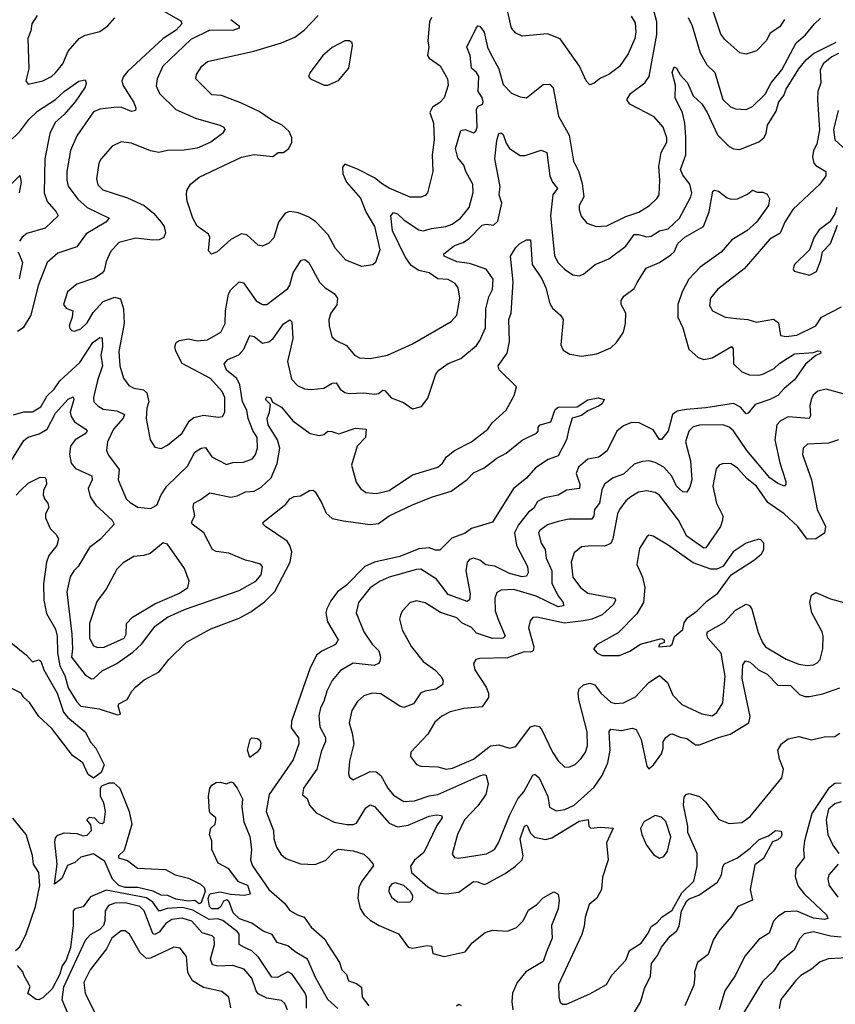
# Model space of a CAD drawing. Extents: x 1690054 to 1842981, y 782881 to 914114.
# Tile 59 of 256: x 1726805 to 1730668, y 810282 to 814944. Entities that reach past the tile are written whole.
import ezdxf

# ---------------------------------------------------------------- set-up
doc = ezdxf.new("R2010")
doc.units = 0

msp = doc.modelspace()

# ---------------------------------------------------------------- linework, layer by layer
at = {"layer": '0CON10XD'}
for points in [[(1727805.7, 814945), (1727843.8, 814915), (1727843.8, 814905), (1727815, 814893.8), (1727705, 814894.8), (1727615, 814850.3), (1727482.2, 814725), (1727455.3, 814665), (1727450.9, 814630.9), (1727467.8, 814595), (1727545, 814518.7), (1727637.7, 814477.7), (1727752.5, 814445), (1727771.2, 814435), (1727776, 814425), (1727766, 814405), (1727710, 814365), (1727645, 814336.5), (1727583.9, 814326.1), (1727505, 814324.7), (1727464.7, 814314.7), (1727425, 814323.8), (1727335, 814359.6), (1727285, 814365.6), (1727242.5, 814345), (1727190.6, 814285), (1727179.5, 814265), (1727168.9, 814191.1), (1727175, 814162.2), (1727199.4, 814139.4), (1727315, 814100.3), (1727395, 814063.8), (1727438.5, 814028.5), (1727475.4, 813985), (1727488.7, 813965), (1727495.4, 813935), (1727487.4, 813912.6), (1727465, 813902.1), (1727435, 813900), (1727355, 813910.5), (1727275, 813889.2), (1727235.5, 813845), (1727215, 813798.8), (1727205, 813756.7), (1727195.4, 813744.6), (1727159.4, 813720.6), (1727075, 813691.5), (1727030.6, 813655), (1727011.9, 813595), (1727025, 813578.6), (1727056.2, 813565), (1727053.3, 813535), (1727039.2, 813495), (1727042.1, 813482.1), (1727052.1, 813472.1), (1727065, 813470), (1727095, 813480.6), (1727125, 813509.4), (1727152.2, 813557.8), (1727199.9, 813610.1), (1727255, 813630.8), (1727281.7, 813621.7), (1727296.6, 813575), (1727300, 813505), (1727275, 813372.5), (1727279.1, 813305), (1727296.1, 813246.1), (1727322.4, 813212.4), (1727345, 813199.5), (1727392.1, 813192.1), (1727407.5, 813177.5), (1727417.1, 813135), (1727406.4, 813105), (1727403.5, 813055), (1727422.9, 812955), (1727445, 812920), (1727475, 812914.4), (1727505, 812929.4), (1727575, 812985.7), (1727607.1, 813042.9), (1727629.5, 813060.5), (1727675, 813071.4), (1727745, 813062.5), (1727765, 813066), (1727776.9, 813085), (1727777.2, 813155), (1727764.2, 813184.2), (1727708.2, 813245), (1727575, 813316.4), (1727543.7, 813375), (1727540, 813395), (1727545.6, 813415), (1727560, 813425), (1727605, 813433.8), (1727645, 813424.1), (1727695, 813428.9), (1727756.9, 813465), (1727778.2, 813505), (1727780, 813565), (1727793.2, 813645), (1727805.5, 813665), (1727845, 813702.5), (1727865, 813697.5), (1727925, 813612.2), (1727955, 813595.6), (1727975, 813595.6), (1728075, 813670.9), (1728085, 813687.5), (1728100.2, 813745), (1728138, 813805), (1728155, 813808.5), (1728174.4, 813795), (1728225, 813701.8), (1728251.5, 813675), (1728295, 813647.7), (1728310.9, 813625), (1728306.2, 813593.8), (1728278.1, 813555), (1728269.2, 813525), (1728270, 813495), (1728283.1, 813443.1), (1728304.5, 813424.5), (1728352.2, 813402.2), (1728390.8, 813355), (1728415, 813342.7), (1728465, 813340), (1728546.7, 813355), (1728665, 813410), (1728849.2, 813515), (1728875.6, 813545), (1728889.5, 813625), (1728881.4, 813675), (1728868, 813695), (1728835, 813714.5), (1728785, 813716.5), (1728745, 813745.9), (1728695, 813756.6), (1728659.7, 813779.7), (1728631, 813821), (1728570, 813945), (1728562.3, 814015), (1728575, 814031.5), (1728595, 814024.6), (1728625.4, 813995), (1728695, 813950), (1728716.2, 813943.8), (1728755, 813955.8), (1728823.8, 813965), (1728853.4, 813976.6), (1728892.7, 814005), (1728933.5, 814055), (1728953.4, 814126.6), (1728950.5, 814165), (1728917.7, 814225), (1728908.5, 814255), (1728880.2, 814290.2), (1728868.7, 814335), (1728895, 814420), (1728915, 814424.2), (1728955, 814409.2), (1728965, 814416.7), (1728971.9, 814435), (1728969.1, 814520.9), (1728975.8, 814534.2), (1728996.7, 814545), (1729000, 814555), (1728995, 814576.2), (1728976.7, 814605), (1728979.1, 814675), (1728967.8, 814695), (1728944.7, 814715), (1728939.2, 814775), (1728923.3, 814815), (1728966.2, 814905), (1728975, 814915.8), (1728985, 814913.8), (1729004.2, 814885), (1729020.4, 814815), (1729034.6, 814785), (1729075, 814711.2), (1729095, 814637.1), (1729135, 814596.9), (1729175, 814578.5), (1729205, 814574.5), (1729285, 814638.1), (1729315, 814639.4), (1729332.3, 814622.3), (1729356.9, 814486.9), (1729408.1, 814398.1), (1729428.2, 814275), (1729453.1, 814223.1), (1729468.5, 814168.5), (1729477.6, 814105), (1729454.6, 814065), (1729454.6, 814045), (1729463.6, 814013.6), (1729490.9, 813980.9), (1729535, 813964.6), (1729585, 813967.9), (1729675, 814012.2), (1729736.9, 814033.1), (1729787.8, 814065), (1729822.7, 814097.3), (1729833.5, 814115), (1729836.7, 814185), (1729831.4, 814248.6), (1729843.6, 814315), (1729869.3, 814365), (1729870, 814385), (1729852.5, 814435), (1729809.5, 814485), (1729694.4, 814545), (1729681.2, 814565), (1729698.2, 814595), (1729765, 814645.5), (1729786.2, 814675), (1729823.2, 814875), (1729822.4, 814935), (1729787.8, 815065)], [(1730426.8, 814945), (1730405, 814910.6), (1730359.1, 814880.9), (1730340.5, 814845), (1730295, 814797.5), (1730245, 814780.8), (1730215, 814787.5), (1730145, 814851.1), (1730125.9, 814875.9), (1730060, 815075)], [(1729701.7, 814961.7), (1729719.9, 814929.9), (1729723, 814887), (1729717.7, 814855), (1729686.9, 814783.1), (1729645, 814723.1), (1729595, 814684.4), (1729555, 814668), (1729525, 814644), (1729505, 814636.2), (1729488, 814655), (1729455.8, 814725), (1729365, 814854.5), (1729305, 814877.8), (1729185, 814865.7), (1729155, 814880.8), (1729134.6, 814904.6), (1729108.5, 815015)], [(1727487.1, 814985), (1727568.3, 814938.3), (1727573.5, 814925), (1727545.4, 814895), (1727484.4, 814855.6), (1727315, 814699.1), (1727296.2, 814675), (1727289.2, 814655), (1727292.9, 814635), (1727345, 814552.9), (1727355.6, 814525), (1727353.8, 814515), (1727335, 814509.5), (1727288.1, 814528.1), (1727265, 814529.7), (1727185, 814520.9), (1727155, 814508.8), (1727076.1, 814395), (1727045.3, 814325), (1727027.6, 814225), (1727027.8, 814185), (1727035.3, 814155.3), (1727080, 814095), (1727124.8, 814054.8), (1727228, 814005), (1727212.9, 813985), (1727120.3, 813929.7), (1727075, 813868.8), (1726985, 813838.9), (1726935.4, 813795), (1726891.8, 813685), (1726858.1, 813545), (1726821.9, 813485), (1726795, 813467.2)], [(1726887.3, 814965), (1726862.7, 814925), (1726858.5, 814891.5), (1726843.2, 814855), (1726847.8, 814712.2), (1726834.3, 814654.3), (1726845, 814638.8), (1726915, 814655.6), (1726955, 814674.6), (1726975, 814692.7), (1727008.9, 814735), (1727035.3, 814795), (1727086.7, 814855), (1727115, 814871.5), (1727185, 814889.1), (1727221.8, 814915), (1727255, 814952.9)], [(1727698.8, 813928.8), (1727645, 813966), (1727624.4, 814005), (1727598.5, 814085), (1727595.7, 814114.3), (1727596, 814135), (1727614, 814165), (1727655, 814199.2), (1727855, 814293.2), (1727915, 814305.9), (1728003.8, 814296.2), (1728028.8, 814315), (1728055, 814315.7), (1728079.4, 814335), (1728094.4, 814365), (1728093.3, 814385), (1728080.6, 814415), (1728048.1, 814445), (1727998.7, 814468.7), (1727938.9, 814508.9), (1727855, 814549.1), (1727760, 814585), (1727715, 814589.1), (1727638.8, 814665), (1727642, 814685), (1727667.5, 814725), (1727695, 814747.1), (1727914.2, 814795.8), (1728045, 814834.2), (1728107.7, 814862.2), (1728151.8, 814895), (1728217.8, 814965)], [(1728755.6, 814954.4), (1728746.2, 814933.8), (1728737.8, 814845), (1728742.9, 814815), (1728735.9, 814775), (1728745, 814761.4), (1728796, 814726), (1728831.5, 814665), (1728833.8, 814635), (1728815, 814574.4), (1728795, 814552.5), (1728760.6, 814529.4), (1728748.2, 814505), (1728765.4, 814454.6), (1728767.7, 814375), (1728759.1, 814305), (1728761.5, 814225), (1728735.8, 814125), (1728725, 814112.5), (1728705, 814104.3), (1728655, 814103.8), (1728555, 814147.3), (1728522.7, 814165), (1728486, 814196), (1728405, 814235.9), (1728345, 814260), (1728334.5, 814245.5), (1728335.6, 814215), (1728352, 814175), (1728418.7, 814098.7), (1728444.1, 814034.1), (1728486.1, 813965), (1728511.2, 813855), (1728490, 813795), (1728476.8, 813783.2), (1728425, 813776), (1728350, 813805), (1728301.1, 813861.1), (1728265.8, 813925.8), (1728207.3, 813987.3), (1728175, 814009.2), (1728125, 814030), (1728085, 814036.7), (1728061.7, 814028.3), (1728030.4, 813985), (1728008.2, 813911.8), (1727985, 813886), (1727955, 813871.4), (1727935, 813876), (1727880.8, 813925), (1727855, 813929.6), (1727805, 813904.2), (1727740, 813845), (1727713.8, 813833.8), (1727699.3, 813849.3), (1727705.8, 813915), (1727698.8, 813928.8)], [(1729971.4, 814955), (1729990.5, 814915), (1730027.6, 814787.6), (1730060, 814730), (1730097.6, 814695), (1730135, 814566.5), (1730171.5, 814531.5), (1730195, 814521.5), (1730245, 814518.9), (1730275, 814533.5), (1730335, 814591.5), (1730364.8, 814645.2), (1730415, 814706.5), (1730482, 814835), (1730527.1, 814872.9), (1730568.8, 814925), (1730598.4, 814951.6)], [(1727225, 812881.4), (1727276.5, 812815), (1727271.5, 812765), (1727309.3, 812675), (1727327.4, 812657.4), (1727365, 812635.9), (1727425, 812629.4), (1727454.5, 812645.5), (1727475.5, 812695), (1727501.8, 812735), (1727599.6, 812830.4), (1727635, 812896.8), (1727665, 812915.5), (1727685, 812918.6), (1727714.8, 812874.8), (1727785, 812838.5), (1727815, 812847.5), (1727865, 812848.9), (1727908.1, 812865), (1727922.1, 812885), (1727931.1, 812915), (1727928.9, 812965), (1727908.8, 812998.8), (1727887.5, 813055), (1727881.3, 813095), (1727860.6, 813135), (1727848, 813215), (1727833.5, 813245), (1727785.2, 813285), (1727773.5, 813315), (1727790, 813335), (1727842.8, 813357.2), (1727866, 813384), (1727875.6, 813405.6), (1727895, 813448.1), (1727915, 813444.4), (1727955, 813412.1), (1727985, 813418.9), (1728005, 813435.4), (1728055, 813504.5), (1728085, 813523.8), (1728094.2, 813514.2), (1728098.9, 813435), (1728072.6, 813325), (1728092.3, 813242.3), (1728121.4, 813211.4), (1728154.5, 813195.5), (1728185, 813193.5), (1728245, 813200), (1728285, 813222.5), (1728304.4, 813224.4), (1728323.5, 813195), (1728345, 813179.1), (1728365, 813173.5), (1728435, 813176.8), (1728485, 813171.1), (1728505, 813174), (1728525, 813189.2), (1728535, 813188.5), (1728565, 813153.1), (1728622.1, 813132.1), (1728665, 813100.8), (1728707.2, 813112.8), (1728738, 813152), (1728775.6, 813265), (1728790, 813285), (1728835, 813315.6), (1728895, 813340.5), (1728967.7, 813402.2), (1728985, 813425.6), (1729011.3, 813485), (1729011.9, 813575), (1729027.4, 813632.6), (1729045, 813666.2), (1729047.1, 813715), (1729015, 813763.5), (1728935, 813790.2), (1728875, 813797.1), (1728815.8, 813825), (1728814.5, 813835), (1728865, 813875.3), (1728905, 813890), (1728935, 813910), (1728995, 813971.1), (1729015, 813976.7), (1729048.4, 813971.6), (1729069.5, 813990.5), (1729088.7, 814075), (1729076.6, 814115), (1729080.7, 814155), (1729056, 814285), (1729065, 814372.5), (1729075, 814405.7), (1729085, 814408.6), (1729095, 814401.4), (1729108.9, 814358.9), (1729124.4, 814334.4), (1729175, 814300.5), (1729199.4, 814300.6), (1729275, 814327.1), (1729301.5, 814315), (1729315.3, 814205.3), (1729327.9, 814175), (1729352.1, 814145), (1729330.7, 814115), (1729319.4, 814015), (1729337.2, 813827.2), (1729353.9, 813795), (1729385, 813762.2), (1729425, 813736.9), (1729455, 813730.8), (1729475, 813740), (1729530, 813785), (1729595, 813812.5), (1729675, 813871.1), (1729715, 813926.9), (1729735, 813927.3), (1729775, 813915.3), (1729795, 813918.5), (1729835, 813944.1), (1729875.6, 813954.4), (1729929.6, 814005), (1729983.8, 814105), (1729988.4, 814125), (1729979.4, 814165), (1729945, 814207.5), (1729935.3, 814235), (1729959.7, 814305), (1729959.3, 814389.3), (1729954.8, 814454.8), (1729943.7, 814503.7), (1729910, 814575), (1729911.5, 814635), (1729895.8, 814695), (1729905, 814721.2), (1729916, 814715), (1729933.1, 814683.1), (1729968.1, 814645), (1729995, 814584.2), (1730035, 814545.7), (1730061.2, 814505), (1730109.4, 814399.4), (1730165, 814344.6), (1730185, 814332.9), (1730215, 814329.6), (1730305, 814365.3), (1730329.6, 814385), (1730340.3, 814405), (1730347.1, 814445), (1730388.2, 814511.8), (1730400.7, 814555), (1730424.3, 814585), (1730435.8, 814615), (1730495, 814712.4), (1730530.4, 814755), (1730565, 814783.8), (1730672.4, 814837.6)], [(1728265, 814634.3), (1728315, 814655.7), (1728364.5, 814715), (1728381.9, 814821.9), (1728379.2, 814835), (1728366.7, 814845), (1728345, 814844.3), (1728285, 814813.3), (1728240.8, 814775), (1728181.2, 814695), (1728173.3, 814675), (1728182.5, 814665), (1728247.5, 814635), (1728265, 814634.3)], [(1730682.2, 814785), (1730651.2, 814768.8), (1730610, 814735), (1730596.1, 814705), (1730598.5, 814645), (1730585.3, 814604.7), (1730583, 814567), (1730593.1, 814423.1), (1730580.8, 814355), (1730564.8, 814325), (1730559.7, 814295), (1730565.6, 814265), (1730575, 814253.5), (1730622.9, 814225), (1730623.5, 814205), (1730595.3, 814165), (1730466.8, 814045), (1730428, 813985), (1730407.2, 813932.8), (1730358.2, 813905), (1730236.5, 813765), (1730111.3, 813668.7), (1730076.1, 813625), (1730071.3, 813591.3), (1730085.7, 813565), (1730146, 813536), (1730200.6, 813529.4), (1730253.9, 813523.9), (1730295, 813511.5), (1730375, 813526.9), (1730398.5, 813508.5), (1730408.8, 813448.8), (1730434.4, 813444.4), (1730485, 813450.8), (1730575, 813494.2), (1730603.1, 813535), (1730697.9, 813585)], [(1726753.6, 814365), (1726805, 814414.7), (1726848, 814472), (1726888.6, 814511.4), (1726975, 814567.2), (1727015, 814603.8), (1727085, 814652.5), (1727115, 814660), (1727120, 814645), (1727115.7, 814625), (1727067.5, 814555), (1727015.3, 814495), (1726972.4, 814457.6), (1726948.4, 814405), (1726923.4, 814285), (1726920.7, 814125), (1726935, 814083.1), (1726977.5, 814035), (1726986.9, 814015), (1726925, 813956.7), (1726838.2, 813931.8), (1726817.1, 813915), (1726804.6, 813895.4)], [(1730681.3, 814515), (1730658.6, 814425), (1730665.4, 814375), (1730723, 814323)], [(1726744.5, 814145), (1726805, 814206.2), (1726811.2, 814175), (1726802, 814125)], [(1726715, 812775.7), (1726825, 812951.2), (1726845, 812966.7), (1726897, 812983), (1726935, 813004.7), (1726975, 813081.8), (1727035, 813147.9), (1727057.7, 813157.7), (1727062, 813145), (1727043.6, 813086.4), (1727048.4, 813065), (1727065, 813039.2), (1727118.1, 813005), (1727124.5, 812995), (1727115, 812982.5), (1727067.3, 812955), (1727045.9, 812925), (1727041.4, 812885), (1727049.1, 812845), (1727069.4, 812819.4), (1727147.1, 812785), (1727147.7, 812765), (1727128.5, 812725), (1727139.4, 812685), (1727165.6, 812645), (1727242.2, 812575), (1727252.5, 812555), (1727187.5, 812485), (1727135.7, 812444.3), (1727082.5, 812355), (1727061.2, 812335), (1727044, 812306), (1727028.8, 812235), (1727052.3, 812035), (1727054.8, 811965.2), (1727049.7, 811925), (1727115, 811841.4), (1727145, 811822.4), (1727156.5, 811825), (1727195, 811861.5), (1727265, 811895.3), (1727340.8, 811949.2), (1727382.5, 811987.5), (1727447, 812073), (1727505.5, 812115), (1727585, 812151.6), (1727845, 812240.7), (1727922.8, 812285), (1727948.9, 812315), (1727955.5, 812355), (1727946.1, 812366.1), (1727907.2, 812377.2), (1727874.7, 812384.7), (1727795, 812418.5), (1727735, 812426.7), (1727718, 812435), (1727676.5, 812515), (1727622.5, 812555), (1727619.2, 812565), (1727634.5, 812595), (1727626.4, 812635), (1727629.2, 812655), (1727660, 812670), (1727705, 812703.8), (1727805, 812683.6), (1727835, 812689.6), (1727875, 812707.9), (1727915, 812711.5), (1727949.3, 812730.7), (1727995.9, 812775), (1728025, 812842.9), (1728037.6, 812915), (1728026, 812955), (1727982.3, 813025), (1727977.1, 813055), (1727988.6, 813085), (1727992.7, 813122.7), (1727968.8, 813145), (1727975, 813158.4), (1727992.2, 813155), (1728002.7, 813132.7), (1728045, 813108.9), (1728098.5, 813045), (1728180.8, 812985), (1728225, 812975.4), (1728245, 812980.5), (1728265, 812996.4), (1728283.5, 812993.5), (1728317, 812983), (1728395, 813009.6), (1728445.8, 813005), (1728443.1, 812965), (1728403.6, 812925), (1728376.4, 812835), (1728397.8, 812755), (1728419.4, 812725), (1728445, 812704.6), (1728495, 812700.8), (1728554.7, 812715.3), (1728665, 812788.5), (1728784.6, 812825.4), (1728806.9, 812845), (1728826.2, 812873.8), (1728864.3, 812905), (1728944, 812946), (1729021.4, 813005), (1729042.5, 813035), (1729109.5, 813095), (1729147.3, 813165), (1729157.3, 813205), (1729076.6, 813286.6), (1729071.5, 813305), (1729113.4, 813365), (1729125, 813420), (1729121.1, 813525), (1729132.9, 813555), (1729142.2, 813702.2), (1729130, 813825), (1729155, 813866), (1729174, 813885), (1729205, 813902.5), (1729225, 813902.5), (1729231.9, 813785), (1729277.5, 813717.5), (1729296.4, 813675), (1729315, 813600.8), (1729328.4, 813578.4), (1729365.6, 813545), (1729378.5, 813525), (1729367.5, 813405), (1729379.2, 813379.2), (1729410, 813360), (1729465, 813351.3), (1729538.5, 813361.5), (1729605, 813390.9), (1729631.1, 813415), (1729664.5, 813465), (1729674.5, 813505), (1729675.6, 813555), (1729653.5, 813595), (1729652.9, 813615), (1729666.5, 813635), (1729715, 813671.9), (1729729.7, 813700.3), (1729772.1, 813767.9), (1729835.2, 813794.8), (1729889.5, 813830.5), (1729904.5, 813845.5), (1729921.9, 813885), (1729954.7, 813915), (1730044.1, 813965), (1730069.7, 814035), (1730088, 814132), (1730095, 814136.7), (1730115, 814132), (1730155, 814100), (1730175, 814094), (1730205, 814096.2), (1730252.3, 814117.7), (1730275, 814137.5), (1730298.3, 814128.3), (1730325, 814127.5), (1730345, 814117.5), (1730355.9, 814095.9), (1730351.9, 814065), (1730294.6, 813985), (1730248.4, 813945), (1730177.9, 813902.1), (1730126.7, 813843.3), (1730027.9, 813772.1), (1729974.3, 813715.7), (1729943.2, 813655), (1729922.4, 813595), (1729922.1, 813535), (1729945.6, 813484.4), (1729974.4, 813384.4), (1730018.8, 813345), (1730045.6, 813335.6), (1730085, 813342.8), (1730176.9, 813396.9), (1730184.5, 813385), (1730186.2, 813315), (1730225, 813276), (1730262, 813262), (1730305, 813260.5), (1730325, 813265.7), (1730377.9, 813292.1), (1730405, 813317.6), (1730475, 813361.9), (1730565, 813368.6), (1730585.8, 813375.8), (1730597.5, 813375), (1730600, 813365), (1730575, 813354.2), (1730527.3, 813312.7), (1730475, 813238.6), (1730425, 813198.1), (1730395, 813164.5), (1730357.5, 813145), (1730287.5, 813122.5), (1730255, 813080.8), (1730245, 813077.5), (1730219, 813109), (1730185, 813126.2), (1730054.5, 813105.5), (1729962.2, 813097.8)], [(1730674.3, 814055), (1730666, 814025), (1730642.3, 813987.7), (1730591.2, 813948.8), (1730568.1, 813915), (1730546.2, 813855), (1730474.4, 813785), (1730467.5, 813765), (1730473.2, 813753.2), (1730545, 813734), (1730578.1, 813751.9), (1730599.2, 813805), (1730606.7, 813845), (1730645, 813884.2), (1730678.6, 813971.4)], [(1726798.5, 813845), (1726817.7, 813795), (1726803, 813717)], [(1726775, 813073.1), (1726825, 813087.5), (1726865, 813087.9), (1726905, 813110.8), (1726935, 813162.4), (1726969, 813195), (1726995, 813234), (1727089.8, 813320.2), (1727152.1, 813415), (1727185, 813439.2), (1727195, 813437.5), (1727196.6, 813395), (1727189.8, 813355), (1727196.6, 813305), (1727173, 813235), (1727154.6, 813155), (1727155.4, 813135.4), (1727174.4, 813115), (1727200.4, 813100.4), (1727265, 813092.4), (1727300.7, 813075), (1727295, 813057.9), (1727250, 813005), (1727220.4, 812945), (1727216.5, 812905), (1727225, 812881.4)], [(1730705, 813173.1), (1730625, 813195.3), (1730584.5, 813185), (1730563.6, 813166.4), (1730553.4, 813145), (1730546.7, 813115), (1730551.1, 813068.9), (1730544.6, 813055.4), (1730445, 813063.9), (1730407.8, 813045), (1730391.5, 813025), (1730381.8, 812955), (1730405, 812846), (1730433, 812757), (1730434.2, 812745), (1730427.5, 812735), (1730395, 812747.5), (1730357.2, 812775), (1730248.9, 812905), (1730185, 812997.7), (1730165, 813014.7), (1730135, 813025.3), (1730025, 813024.7), (1729994.3, 813015.7), (1729974.8, 812995.2), (1729958.4, 812945), (1729981.6, 812855), (1729987.9, 812765), (1729979.5, 812730.5), (1729965, 812707.1), (1729945, 812709.1), (1729915, 812735.9), (1729892.9, 812782.9), (1729856, 812825), (1729815, 812847.8), (1729785.4, 812854.6), (1729755, 812852.5), (1729715, 812839.6), (1729665, 812792.5), (1729615, 812775.3), (1729575.2, 812744.8), (1729562.8, 812717.2), (1729551.8, 812655), (1729527.4, 812625), (1729524.7, 812595.3), (1729515, 812578.5), (1729405, 812578.4), (1729355, 812568.7), (1729305, 812552.4), (1729268.4, 812525), (1729262.4, 812515), (1729275.2, 812465), (1729292.9, 812435), (1729298.8, 812395), (1729324.8, 812335), (1729325.8, 812275), (1729355, 812215.5), (1729378.5, 812185), (1729380.8, 812169.2), (1729355, 812164.2), (1729251.2, 812215), (1729145, 812245.2), (1729085, 812242.7), (1729065, 812231.4), (1729054.7, 812205), (1729057.3, 812145), (1729068.8, 812108.8), (1729103.5, 812025), (1729094, 812016), (1729044.2, 812014.2), (1728968.8, 812038.8), (1728945, 812066.3), (1728898.9, 812088.9), (1728875, 812111.6), (1728797.7, 812137.7), (1728725, 812183.3), (1728685, 812192.9), (1728655, 812184.2), (1728616.7, 812143.3), (1728608.6, 812125), (1728604.4, 812105), (1728616.9, 812055), (1728661.1, 811975), (1728715.5, 811905), (1728771.9, 811865), (1728800, 811835), (1728810, 811815), (1728808.1, 811795), (1728776.2, 811773.8), (1728725, 811765.3), (1728705, 811756.2), (1728669.4, 811705), (1728625, 811687.9), (1728605, 811693.5), (1728515, 811751.8), (1728475, 811755.5), (1728435, 811742.2), (1728405, 811715.7), (1728377.6, 811672.4), (1728365.4, 811615), (1728380, 811565), (1728387.5, 811515), (1728367.2, 811432.8), (1728362.5, 811375), (1728367.7, 811357.7), (1728385, 811344), (1728465, 811384.7), (1728492.9, 811382.9), (1728515, 811364.4), (1728548, 811305), (1728575, 811271.8), (1728625, 811242), (1728675, 811245.3), (1728745, 811269.1), (1728785, 811275.8), (1728985, 811363.8), (1729005, 811369.5), (1729014, 811365), (1729023.8, 811325), (1729012.5, 811275), (1728975, 811221.5), (1728912.4, 811155), (1728879.2, 811085), (1728853.1, 810993.1), (1728865, 810976.2), (1728884.2, 810974.2), (1729015.3, 810994.7), (1729054.2, 811015), (1729073.4, 811046.6), (1729124.3, 811175), (1729163.9, 811255), (1729192.7, 811287.3), (1729235, 811366.2), (1729245, 811370.8), (1729265, 811354.2), (1729306.2, 811265), (1729314.5, 811215), (1729345, 811197.7), (1729386.6, 811203.4), (1729430.6, 811225), (1729525, 811309.3), (1729563.7, 811365), (1729590.9, 811425), (1729601.1, 811485), (1729596.9, 811573.1), (1729605, 811584.2), (1729655, 811577.5), (1729705, 811590), (1729725, 811583.3), (1729747.8, 811535), (1729775, 811410), (1729785, 811396.7), (1729806, 811415), (1729845, 811468), (1729852.7, 811495), (1729852.3, 811525), (1729864.4, 811545), (1729885, 811561.5), (1729895, 811561.8), (1729933.8, 811546.2), (1729965, 811540.9), (1730005, 811510), (1730025, 811510.6), (1730114.2, 811545.8), (1730169.7, 811560.3), (1730258.7, 811615), (1730264.7, 811645), (1730226.4, 811825), (1730230.4, 811889.6), (1730242, 811908), (1730265, 811902.2), (1730304.8, 811864.8), (1730344.7, 811844.7), (1730395, 811793.7), (1730455, 811791.3), (1730498.1, 811748.1), (1730525, 811738.6), (1730545, 811738.9), (1730608.2, 811751.8), (1730689, 811781)], [(1726809.5, 812715), (1726845, 812750), (1726902.4, 812777.6), (1726925, 812777.1), (1726930.9, 812765), (1726931.2, 812745), (1726917.5, 812715), (1726915.6, 812695), (1726921.9, 812675), (1726938.9, 812655), (1726942.5, 812635), (1726927.8, 812605), (1726926.7, 812585), (1726949.2, 812535), (1726979.2, 812505), (1726988.1, 812485), (1726981.1, 812455), (1726943.6, 812406.4), (1726932.2, 812375), (1726917, 812273), (1726918.9, 812195), (1726932.3, 812132.3), (1726975, 812058), (1726982.5, 812025), (1726983.3, 811946.7), (1726994.5, 811885), (1727018.4, 811838.4), (1727035, 811780), (1727075, 811714), (1727095, 811693.1), (1727181.5, 811681.5), (1727267.9, 811652.1), (1727282.5, 811655), (1727271.2, 811695), (1727273.8, 811705), (1727314.2, 811725.8), (1727335.8, 811765), (1727355, 811785.7), (1727395, 811818.2), (1727465, 811856.7), (1727510.6, 811915), (1727595, 811996.9), (1727709.8, 812060.2), (1727845, 812109.6), (1727900, 812140), (1727965, 812187.9), (1728013.9, 812236.1), (1728085.8, 812375), (1728093.1, 812425), (1728084.7, 812454.7), (1728071.5, 812475), (1727968.8, 812545), (1727958.8, 812555), (1727958.8, 812565), (1728065, 812650.8), (1728085, 812675.8), (1728105, 812685.7), (1728135, 812688.8), (1728177.5, 812715), (1728195, 812716), (1728205, 812708.8), (1728235, 812658), (1728256.9, 812606.9), (1728285, 812582.9), (1728338.7, 812571.3), (1728465, 812554.1), (1728505, 812557.9), (1728554.9, 812595.1), (1728665, 812647.3), (1728755, 812683.9), (1728848.9, 812711.1), (1728925, 812766.4), (1728955, 812798), (1729005, 812822.5), (1729065, 812868.2), (1729108.9, 812891.1), (1729185, 812952.7), (1729253, 812987), (1729260, 812995), (1729260, 813015), (1729270, 813025), (1729320, 813040), (1729341.4, 813098.6), (1729355, 813110), (1729445, 813110.6), (1729495, 813143.5), (1729545, 813154.4), (1729573.3, 813145), (1729562.9, 813125), (1729546.6, 813113.4), (1729495, 813092.2), (1729465, 813070.5), (1729422.1, 813057.9), (1729405.5, 813005), (1729395.5, 812954.5), (1729355, 812879.4), (1729307.7, 812862.3), (1729247.4, 812822.6), (1729205, 812773.1), (1729143.1, 812725), (1729045, 812564.2), (1728945, 812534.4), (1728915, 812512.1), (1728851.2, 812488.8), (1728795, 812431.5), (1728775, 812431.8), (1728743.8, 812443.8), (1728695, 812438.1), (1728605, 812402.5), (1728485.2, 812375.2), (1728440, 812355), (1728352.9, 812267.1), (1728309.6, 812235), (1728278, 812192), (1728259.7, 812155), (1728255.3, 812134.7), (1728262.4, 812092.4), (1728313, 812007), (1728301.4, 811985), (1728235.7, 811954.3), (1728210.9, 811935), (1728179, 811871), (1728091.9, 811621.9), (1728090.9, 811590.9), (1728125, 811542.9), (1728127.3, 811515), (1728100.3, 811439.7), (1727986.7, 811275), (1727972.1, 811195), (1728006.7, 811105), (1728009.1, 811065), (1728021.5, 811025), (1728041.9, 810991.9), (1728065, 810971.8), (1728135, 810946.2), (1728205, 810943.2), (1728255.5, 810964.5), (1728295, 811005.4), (1728315, 811015.9), (1728385, 811007.7), (1728435, 810992.4), (1728456.1, 810973.9), (1728479.3, 810945), (1728478.7, 810935), (1728426, 810865), (1728411.1, 810835), (1728406, 810785), (1728418.2, 810735), (1728436.5, 810705), (1728465, 810680), (1728507.1, 810655), (1728599.4, 810615), (1728645, 810551.9), (1728665, 810547.5), (1728735, 810560), (1728755, 810557.5), (1728761.7, 810521.7), (1728815, 810507.5), (1728915, 810530), (1728947.8, 810572.2), (1729009, 810621), (1729045, 810632), (1729115, 810627.3), (1729158.6, 810645), (1729187.5, 810675), (1729215, 810727.8), (1729254.4, 810755), (1729285, 810785.6), (1729335, 810814), (1729355, 810803.3), (1729360.6, 810775), (1729355, 810733.3), (1729323.6, 810655), (1729326.2, 810595), (1729300.1, 810529.9), (1729283.8, 810485), (1729201.8, 810435), (1729161.5, 810385), (1729139.1, 810335), (1729136.2, 810295), (1729141.2, 810255)], [(1729962.2, 813097.8), (1729919.4, 813090.6), (1729896.2, 813075), (1729876.4, 812995), (1729845, 812955.6), (1729835, 812956.7), (1729805, 813001.5), (1729738.5, 813035), (1729702.9, 813037.1), (1729665, 813021.5), (1729633.1, 812995), (1729588, 812902), (1729547.1, 812872.9), (1729495, 812862.7), (1729451.8, 812825), (1729441.1, 812795), (1729458.6, 812745), (1729456.1, 812723.9), (1729395, 812717.1), (1729355, 812693.3), (1729290.5, 812679.5), (1729257.3, 812662.7), (1729239.6, 812630.4), (1729215, 812612.9), (1729167.6, 812552.4), (1729149.2, 812515), (1729157.7, 812455), (1729209.7, 812355), (1729212.9, 812325), (1729205, 812308.6), (1729185, 812305.4), (1729125, 812321.8), (1729055, 812357.1), (1729012.3, 812362.3), (1728985, 812384.6), (1728955, 812393.6), (1728935, 812387.8), (1728924.8, 812375.2), (1728917.5, 812335), (1728937.9, 812225), (1728935, 812197.5), (1728925, 812189.2), (1728835, 812222.5), (1728779.2, 812295), (1728705, 812342.1), (1728685, 812341.2), (1728555, 812304.1), (1728512.2, 812285), (1728465, 812253.8), (1728408.9, 812185), (1728399.3, 812135), (1728435.4, 812045), (1728475, 811986.9), (1728506.5, 811955), (1728514.3, 811925.7), (1728510.8, 811905), (1728503.8, 811895), (1728483.6, 811886.4), (1728385, 811897.3), (1728325, 811862.8), (1728285.3, 811815), (1728259.2, 811765), (1728245, 811715.6), (1728228.9, 811685), (1728222.4, 811647.6), (1728226.7, 811595), (1728253.3, 811545), (1728253.6, 811526.4), (1728235, 811482), (1728212.5, 811395), (1728149.6, 811305), (1728143.9, 811273.9), (1728166.4, 811256.4), (1728178.1, 811225), (1728208.8, 811188.8), (1728294.3, 811144.3), (1728355, 811132.8), (1728385, 811133.4), (1728399.9, 811140.1), (1728445, 811211.5), (1728465, 811226.5), (1728485, 811218.9), (1728555, 811139.6), (1728595, 811122.6), (1728645, 811129.8), (1728745, 811173.2), (1728778.3, 811178.3), (1728803.3, 811175), (1728805.6, 811165), (1728781.1, 811128.9), (1728719.7, 811000.3), (1728675.2, 810964.8), (1728655.3, 810935), (1728660.4, 810905), (1728737.6, 810837.6), (1728785, 810809.1), (1728825, 810805.2), (1728885, 810813), (1728955, 810863.3), (1728975, 810862.2), (1729005, 810849.7), (1729015, 810852.6), (1729105, 810901.3), (1729153.9, 810935), (1729184.7, 810965), (1729189.3, 810985), (1729174.5, 811065), (1729196, 811125), (1729205, 811130), (1729210.6, 811125), (1729223.2, 811093.2), (1729243.4, 811073.4), (1729295, 811061.4), (1729325, 811070), (1729455, 811148.5), (1729497, 811157), (1729500, 811125), (1729510, 811115), (1729555, 811121.2), (1729616.2, 811115), (1729583.5, 811046.5), (1729592.2, 810965), (1729565, 810883.3), (1729561.1, 810825), (1729538.2, 810785), (1729501.5, 810755), (1729483.2, 810695), (1729477.7, 810652.3), (1729467.1, 810612.9), (1729357.1, 810375), (1729358, 810315), (1729365, 810292.5), (1729375, 810282), (1729395, 810282), (1729505, 810330.8), (1729584.1, 810375.9), (1729610.2, 810419.8), (1729675, 810491.4), (1729693.6, 810536.4), (1729748.8, 810571.2), (1729782.2, 810617.8), (1729795, 810650), (1729822.4, 810667.6), (1729845.5, 810695), (1729895, 810728), (1729940.5, 810809.5), (1729998.5, 810865), (1730013.9, 810935), (1730013.5, 810995), (1729969.3, 811095), (1729968.6, 811125), (1729948.5, 811225), (1729952, 811262), (1729961.2, 811275), (1729975, 811279.2), (1730025, 811265.7), (1730055, 811239.4), (1730116.9, 811156.9), (1730165, 811137.1), (1730225, 811142.9), (1730265, 811171.1), (1730415, 811354.2), (1730422.1, 811395), (1730403.2, 811443.2), (1730395.9, 811485), (1730412.7, 811515), (1730445, 811539), (1730495, 811550), (1730555, 811533.3), (1730615, 811548.1), (1730665, 811549.1), (1730689.5, 811565)], [(1730682.5, 812955), (1730635, 812938.4), (1730535.4, 812934.6), (1730515.5, 812915), (1730512.9, 812885), (1730555.3, 812765.3), (1730582, 812625), (1730621.1, 812545), (1730617.2, 812512.8), (1730575, 812486.2), (1730535, 812484.6), (1730490, 812545), (1730425, 812604.1), (1730347.8, 812657.8), (1730295, 812735.4), (1730250.6, 812770.6), (1730205, 812821.1), (1730175, 812841.3), (1730136.6, 812843.4), (1730118, 812835), (1730103.3, 812816.7), (1730087.3, 812735), (1730105.3, 812655), (1730134.6, 812595.4), (1730134.1, 812575), (1730123.5, 812545), (1730055, 812443.1), (1730045, 812441.6), (1729965, 812498.5), (1729925, 812574.6), (1729835, 812693.1), (1729814.6, 812704.6), (1729775, 812712.5), (1729735, 812706.5), (1729698.9, 812685), (1729675, 812665.5), (1729645.5, 812625), (1729636.4, 812603.6), (1729614.8, 812485.2), (1729605, 812464.4), (1729575, 812451.7), (1729513, 812453), (1729465, 812448.5), (1729430.9, 812419.1), (1729416.7, 812375), (1729424, 812305), (1729460.4, 812255), (1729495, 812228.8), (1729623.8, 812205), (1729626.7, 812195), (1729617.3, 812175), (1729563.5, 812126.5), (1729515, 812105.7), (1729475, 812097), (1729385, 812087), (1729255, 812114.6), (1729235, 812112.9), (1729222.4, 812097.6), (1729215.4, 812064.6), (1729239.7, 811975), (1729237.3, 811955), (1729225, 811949.7), (1729195, 811950.8), (1729115, 811923.1), (1728985, 811919.4), (1728965, 811914), (1728954.3, 811895.7), (1728961.1, 811865), (1729015, 811783.1), (1729025.9, 811755), (1729025.3, 811735), (1728995, 811691.1), (1728907.8, 811682.2), (1728843.3, 811666.7), (1728804.3, 811645.8), (1728771.7, 811618.3), (1728738.5, 811561.5), (1728658, 811475), (1728656, 811455), (1728685, 811417.5), (1728705, 811409.4), (1728785, 811405.6), (1728825, 811395.5), (1728855, 811400), (1728955, 811442.5), (1729035, 811505.3), (1729075, 811510.7), (1729125, 811494.3), (1729155, 811502.9), (1729224.5, 811595), (1729245, 811602.7), (1729265, 811597.5), (1729276.8, 811585), (1729327.8, 811475), (1729355, 811434.4), (1729385, 811406.9), (1729405, 811404.4), (1729435, 811417.8), (1729464.7, 811445.3), (1729484.7, 811475.3), (1729494.7, 811505.3), (1729492, 811572), (1729452.7, 811725), (1729450.3, 811755), (1729455.4, 811775), (1729475, 811794.6), (1729505, 811802), (1729528.2, 811795), (1729557.1, 811755), (1729605, 811713.2), (1729626, 811706), (1729665, 811708.9), (1729721.9, 811738.1), (1729785, 811806.1), (1729835, 811838.1), (1729872.7, 811805), (1729898.5, 811745), (1729941.5, 811701.5), (1730035, 811657.5), (1730085, 811648.1), (1730106.7, 811663.3), (1730135, 811710), (1730146.5, 811835), (1730126.7, 811945), (1730064.7, 812015), (1730059.2, 812035), (1730062.9, 812045), (1730140.7, 812089.3), (1730195, 812147.5), (1730245, 812176.9), (1730260.9, 812170.9), (1730273.2, 812153.2), (1730302.8, 812042.8), (1730322.9, 811995), (1730337.8, 811975), (1730435, 811915.3), (1730495, 811892.1), (1730535, 811885.6), (1730565, 811888.9), (1730582, 811898), (1730595.4, 811914.6), (1730609.4, 811965), (1730610, 812025), (1730605.2, 812045), (1730556.1, 812135), (1730547.8, 812185), (1730555, 812218.8), (1730575, 812231.4), (1730645, 812202.4), (1730725, 812180.3)], [(1726787.7, 812692.3), (1726809.5, 812715)], [(1729645, 811934), (1729695, 811954.3), (1729745, 811986.9), (1729845, 812013.8), (1729858, 812008), (1729856.7, 811995), (1729834.2, 811985.8), (1729832, 811975), (1729885, 811978.8), (1729895, 811987.5), (1729905.9, 812024.1), (1729945, 812055.8), (1729951.9, 812088.1), (1729968.1, 812111.9), (1730012.9, 812145), (1730058.8, 812191.2), (1730111.4, 812228.6), (1730174.4, 812315.6), (1730285, 812386.2), (1730318.8, 812415), (1730328.8, 812435), (1730330, 812465), (1730315, 812481.2), (1730305, 812483.8), (1730245, 812466), (1730184, 812425), (1730134.5, 812355.5), (1730107.1, 812342.9), (1730078, 812342), (1729995, 812371.6), (1729876.2, 812456.2), (1729805, 812498.6), (1729785, 812502.5), (1729775, 812496), (1729740.1, 812439.9), (1729728.1, 812365), (1729754.6, 812305), (1729766.5, 812255), (1729758.9, 812185), (1729728.5, 812131.5), (1729640, 812040), (1729540, 811985), (1729523.3, 811965), (1729540, 811945), (1729565, 811934.2), (1729645, 811934)], [(1727175, 811970.9), (1727205, 811972.7), (1727299.6, 812015), (1727309.5, 812035), (1727310.4, 812085), (1727339.2, 812115), (1727445, 812178), (1727561.8, 812228.2), (1727601.5, 812255), (1727606.9, 812285), (1727586.1, 812345), (1727505, 812461.2), (1727485, 812466.7), (1727423.4, 812416.6), (1727393.4, 812406.6), (1727345, 812402.5), (1727295, 812372.9), (1727265, 812342.5), (1727215, 812248.1), (1727170.7, 812189.3), (1727135.3, 812085), (1727135.3, 812015.3), (1727155, 811978.9), (1727175, 811970.9)], [(1726762.5, 811995), (1726837.5, 811935), (1726865, 811903.3), (1726895, 811912.5), (1726905, 811906.7), (1726918.6, 811865), (1726983.1, 811755), (1727013.2, 811665), (1727031, 811641), (1727115, 811572.5), (1727141.9, 811521.9), (1727165.8, 811495), (1727205.7, 811415), (1727190.5, 811379.5), (1727155, 811353.3)], [(1727155, 811353.3), (1727130, 811370), (1727103.8, 811425), (1727055, 811460), (1726957, 811587), (1726895.3, 811645), (1726850.9, 811710.9), (1726825, 811733.8), (1726812.7, 811755), (1726767.2, 811777.2)], [(1727895, 811450), (1727884.4, 811485), (1727897.1, 811535), (1727905, 811544.2), (1727930.7, 811540.7), (1727942.5, 811532.5), (1727947.5, 811517.5), (1727944, 811495), (1727929.4, 811475), (1727895, 811450)], [(1727655, 810757.7), (1727633.9, 810773.9), (1727605, 810770), (1727545, 810779.6), (1727506.3, 810796.3), (1727475, 810799.1), (1727436.8, 810816.8), (1727365, 810834.2), (1727305, 810834.9), (1727275, 810844.9), (1727244, 810875), (1727207.9, 810957.9), (1727155, 810993.6), (1727095, 810978.1), (1727066.8, 810953.2), (1727031.8, 810938.2), (1727005, 810877.3), (1726970.5, 810850.5), (1726982.3, 810945), (1726971.3, 811048.7), (1726975, 811070), (1726985, 811082.5), (1727015, 811092.9), (1727075, 811090.8), (1727105, 811080), (1727125, 811083.3), (1727145.8, 811105), (1727141.7, 811131.7), (1727122.5, 811155), (1727135, 811167.5), (1727158.8, 811165), (1727181.2, 811141.2), (1727195, 811138), (1727205, 811144), (1727211.5, 811195), (1727203.5, 811235), (1727187.2, 811265), (1727188, 811305), (1727194.1, 811315.9), (1727228.9, 811331.1), (1727250.7, 811330.7), (1727278.9, 811305), (1727323.2, 811195), (1727335.3, 811135), (1727299.6, 811010.4), (1727272.5, 810985), (1727273.3, 810975), (1727315, 810962.2), (1727363.6, 810926.4), (1727495, 810920.4), (1727542, 810895), (1727605, 810878.8), (1727661.2, 810851.2), (1727678.1, 810835), (1727682.9, 810817.1), (1727665, 810762.5), (1727655, 810757.7)], [(1728312.3, 810262.2), (1728264.4, 810305), (1728206.9, 810405), (1728167.5, 810495), (1728109.5, 810529.5), (1728075, 810558.7), (1728024, 810575), (1728001.4, 810611.4), (1727957.9, 810627.9), (1727905, 810666.3), (1727845.7, 810685.7), (1727816.5, 810715), (1727797.3, 810767.3), (1727786.8, 810776.8), (1727769.8, 810770.2), (1727757.6, 810745), (1727745.6, 810734.4), (1727715, 810733.9), (1727703.2, 810745), (1727697, 810783), (1727706, 810804), (1727755, 810814.4), (1727803, 810803), (1727868.5, 810798.5), (1727897.5, 810805), (1727885.7, 810845), (1727841.4, 810861.4), (1727795, 810922.5), (1727745, 810950), (1727715.7, 811015), (1727715.7, 811055), (1727704.3, 811084.3), (1727710, 811115), (1727730, 811135), (1727734.2, 811155), (1727734, 811165), (1727708, 811185), (1727704.3, 811195), (1727699.2, 811265), (1727706.2, 811305), (1727715, 811318.8), (1727735, 811332), (1727755, 811334), (1727785, 811325.6), (1727805, 811335.4), (1727815, 811331.9), (1727835, 811305.6), (1727859.5, 811255), (1727856.5, 811215), (1727866.3, 811145), (1727894.5, 811075.5), (1727903.1, 811015), (1727898.5, 810965), (1727908.1, 810938.1), (1727984.9, 810824.9), (1728059.8, 810759.8), (1728085, 810725.7), (1728120, 810705), (1728152.5, 810695), (1728185, 810647.5), (1728249.5, 810589.5), (1728264.5, 810564.5), (1728319.6, 810479.6), (1728330.6, 810445), (1728353.4, 810423.4), (1728362.2, 810392.2), (1728400, 810380), (1728423.4, 810363.4), (1728426.6, 810315), (1728459.1, 810275)], [(1730695, 811328.8), (1730665, 811326.9), (1730635, 811304.2), (1730556.4, 811185), (1730521.6, 811055), (1730516.9, 811015), (1730520.9, 810975), (1730480.7, 810925), (1730477.1, 810885), (1730491.7, 810841.7), (1730520.4, 810805), (1730626.9, 810705), (1730632, 810688), (1730616.8, 810683.2), (1730565, 810689.3), (1730485, 810722), (1730431, 810719), (1730394.2, 810695.8), (1730375.3, 810674.7), (1730355, 810618.1), (1730305, 810588.2), (1730239.7, 810510.3), (1730195, 810420), (1730145, 810346), (1730117.3, 810255)], [(1730695, 811241.2), (1730665, 811230.8), (1730635.9, 811205), (1730624.8, 811155), (1730631.8, 811085), (1730656, 811035), (1730685.3, 810995)], [(1726785, 810536.8), (1726805, 810554.1), (1726835.9, 810615), (1726880.4, 810745), (1726900.4, 810845), (1726896.3, 810905), (1726870.8, 810945), (1726866, 810986), (1726836.4, 811085), (1726772.3, 811162.3)], [(1729835, 810973.8), (1729855, 810981.2), (1729873.4, 811006.6), (1729888.8, 811075), (1729865, 811147.5), (1729845, 811167.8), (1729815, 811176), (1729760.5, 811145), (1729745.8, 811114.2), (1729751.9, 811085), (1729774.3, 811035), (1729809.1, 810989.1), (1729835, 810973.8)], [(1729656.7, 810145), (1729745, 810291.4), (1729763.5, 810356.5), (1729793.3, 810415), (1729796.8, 810475), (1729825, 810512.5), (1729845, 810552.3), (1729885.8, 810604.2), (1729915, 810628.5), (1729928.5, 810651.5), (1729939.6, 810725), (1729965, 810771.5), (1729975, 810780.7), (1730021.4, 810798.6), (1730109.9, 810860.1), (1730128.2, 810895), (1730135, 810932.5), (1730143.4, 810946.6), (1730205, 810975.7), (1730265, 811020.8), (1730307.4, 811062.6), (1730351.3, 811078.7), (1730385, 811103.9), (1730410.9, 811100.9), (1730415.3, 811085.3), (1730411.4, 811075), (1730395, 811060.5), (1730369.7, 811050.3), (1730327.4, 810972.6), (1730287.3, 810942.7), (1730265.3, 810825), (1730276.2, 810775), (1730206.9, 810745), (1730173.6, 810695), (1730115, 810626.5), (1730088.6, 810585), (1730065, 810518.2), (1730015, 810479.5), (1730001.2, 810435), (1730003, 810415), (1729997.7, 810372.3), (1729955.4, 810275)], [(1730681.2, 810945), (1730637.3, 810895), (1730632.9, 810875), (1730638.8, 810845), (1730679.5, 810789.5)], [(1728635, 810764.6), (1728655, 810767.5), (1728665, 810778), (1728666.3, 810795), (1728655, 810817.1), (1728624.2, 810845), (1728585, 810857.5), (1728567.3, 810852.7), (1728555.5, 810835), (1728553.5, 810815), (1728567.8, 810787.8), (1728595, 810767.3), (1728635, 810764.6)], [(1728163.3, 810263.3), (1728163.6, 810315), (1728157.7, 810335), (1728095, 810424.6), (1728075, 810434.6), (1728025, 810409.1), (1727999.7, 810409.7), (1727935.6, 810505.6), (1727905, 810534.8), (1727868.9, 810551.1), (1727844.6, 810565), (1727844.3, 810614.3), (1727837.2, 810625), (1727767.8, 810677.8), (1727743.8, 810686.2), (1727703.1, 810683.1), (1727625, 810727.5), (1727575, 810739.4), (1727504.2, 810735.8), (1727465, 810722.2), (1727435.1, 810765.1), (1727405, 810785.4), (1727215, 810822.9), (1727140, 810790), (1727106.2, 810743.8), (1727066.4, 810733.7), (1727058.2, 810725), (1727058.2, 810655), (1727045, 810550.6), (1727025, 810490), (1727006.9, 810463.1), (1726995, 810424.2), (1726958.5, 810355), (1726915, 810312.6), (1726895, 810302.4), (1726883.6, 810303.7), (1726843.1, 810333.1), (1726854.2, 810365.8), (1726826.7, 810416.7), (1726819.7, 810435), (1726795, 810464.6)], [(1728072.9, 810255), (1728061.1, 810285), (1728045, 810299.5), (1727975, 810310.3), (1727935, 810330.6), (1727924.7, 810345), (1727905, 810405.6), (1727867.4, 810447.4), (1727815, 810465.3), (1727742.6, 810462.6), (1727718.8, 810468.8), (1727709.2, 810495), (1727727.3, 810565), (1727726.8, 810596.8), (1727716.6, 810606.6), (1727669.4, 810619.4), (1727620, 810675), (1727575, 810689.8), (1727525, 810682.8), (1727497.4, 810665), (1727465, 810623.6), (1727445, 810612.3), (1727435, 810616.4), (1727394.3, 810725), (1727374.4, 810744.4), (1727305, 810762.5), (1727255, 810761), (1727225, 810749.5), (1727210.2, 810725), (1727208.8, 810675), (1727202.1, 810655), (1727185, 810636.2), (1727138.9, 810611.1), (1727115, 810584.5), (1727013.1, 810363.1), (1727005.2, 810305), (1727030.4, 810245)], [(1727805.6, 810265), (1727795.3, 810315.3), (1727761.7, 810341.7), (1727675, 810361.8), (1727623, 810393), (1727601.6, 810431.6), (1727595, 810508), (1727565, 810547.8), (1727535, 810552.9), (1727425, 810499.6), (1727405, 810499.2), (1727374.8, 810524.8), (1727325, 810614.4), (1727305, 810628.9), (1727285, 810629.4), (1727242.1, 810595), (1727215.4, 810545), (1727138.2, 810445), (1727109.2, 810385), (1727115.4, 810335), (1727163.6, 810235)], [(1730695, 810599.7), (1730645, 810604.8), (1730565, 810625.3), (1730520, 810615), (1730499, 810591), (1730472.5, 810537.5), (1730405.4, 810485), (1730375, 810439.1), (1730325, 810391.5), (1730216.6, 810215)], [(1730725, 810501.2), (1730635, 810497.3), (1730596.8, 810483.2), (1730555, 810447.5), (1730505, 810418.8), (1730481.5, 810395), (1730409.1, 810305), (1730401.3, 810261.3)], [(1728873.3, 810275), (1728885, 810282.5), (1728896.4, 810276.4)]]:
    msp.add_lwpolyline(points, dxfattribs=at)

doc.saveas('drawing.dxf')
